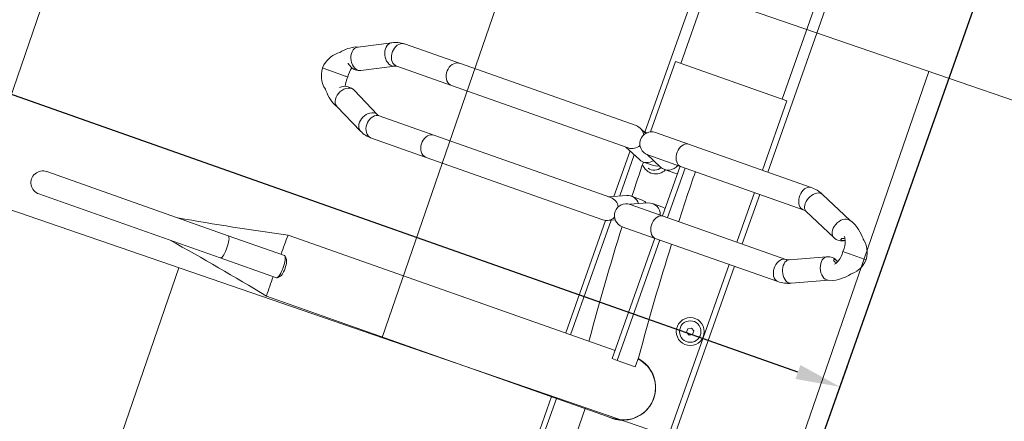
# Model space of a CAD drawing. Header units: metres. Extents: x 134157 to 138734, y 451157 to 455772.
# Tile 18 of 218: x 136358.753 to 136359.669, y 453247.731 to 453248.105. Entities that reach past the tile are written whole.
import ezdxf

# ---------------------------------------------------------------- set-up
doc = ezdxf.new("R2010")
doc.units = ezdxf.units.M
doc.layers.add('-DR-alg-hulplijnen', color=210, linetype='Continuous', plot=False)
doc.layers.add('-DR-nw-gr-arc-gras', color=7, linetype='Continuous', true_color=0xb5d5a4)
for name, color, linetype in [('-DR-nw-inr-fietsparkeren Tulip Traverse', 2, 'Continuous'), ('VELOPA-FIG15', 1, 'Continuous'), ('VELOPA-FIG25', 1, 'Continuous')]:
    doc.layers.add(name, color=color, linetype=linetype)
doc.layers.add('-DR-nw-vh-arc-tegels 300x300x45', color=253, linetype='Continuous', lineweight=9)
doc.styles.add('2-5TXT', font='arial.ttf')
doc.dimstyles.new('VELOPA-drukwerk', dxfattribs={"dimscale": 0, "dimtxt": 2.5, "dimasz": 2, "dimexe": 1, "dimexo": 1, "dimgap": 1, "dimtad": 1, "dimdec": 0, "dimdsep": 46, "dimtxsty": '2-5TXT', "dimcen": 8, "dimadec": 1, "dimazin": 0, "dimtfac": 1, "dimtdec": 0, "dimtmove": 0, "dimatfit": 3, "dimfxl": 1, "dimtolj": 1, "dimtzin": 0, "dimarcsym": 0})

# ---------------------------------------------------------------- blocks, each defined once
blk = doc.blocks.new('*D2307')
at = {"layer": '-DR-alg-hulplijnen', "color": 0, "lineweight": -2, "ltscale": 4, "transparency": 16777216}
for p, q in [((129.28, -9.99), (-313.57, -9.99)), ((-292.85, -51.42), (-292.85, -3593.55)), ((129.28, -3634.99), (-313.57, -3634.99))]:
    blk.add_line(p, q, dxfattribs=at)
at = {"layer": '-DR-alg-hulplijnen', "color": 0, "ltscale": 4, "transparency": 16777216}
for points in [[(-299.76, -51.42), (-285.95, -51.42), (-292.85, -9.99)], [(-299.76, -3593.55), (-285.95, -3593.55), (-292.85, -3634.99)]]:
    blk.add_solid(points, dxfattribs=at)
at = {"layer": 'Defpoints', "color": 0, "ltscale": 4, "transparency": 16777216}
for p in [(150, -9.99), (-292.85, -3634.99), (150, -3634.99)]:
    blk.add_point(p, dxfattribs=at)
at = {"layer": '-DR-alg-hulplijnen', "color": 0, "ltscale": 4, "transparency": 16777216, "insert": (-340.03, -1822.49), "char_height": 51.792, "attachment_point": 5, "rotation": 90, "style": '2-5TXT'}
blk.add_mtext('\\A1;3625', dxfattribs=at)
blk = doc.blocks.new('Tulip Traverse')
at = {"layer": 'VELOPA-FIG15', "color": 252, "linetype": 'Continuous', "lineweight": 9}
for p, q in [((2322.5, 50), (2177.5, 50)), ((2322.5, -50), (2177.5, -50))]:
    blk.add_line(p, q, dxfattribs=at)
at = {"layer": 'VELOPA-FIG15', "color": 252, "linetype": 'Continuous', "lineweight": 9, "flags": 128}
for points in [[(2413.7, 106.03), (2413.43, 105.53), (2412.62, 104.53), (2411.52, 103.72), (2410.17, 103.12), (2408.6, 102.77), (2406.88, 102.66), (2405.05, 102.81), (2403.18, 103.21), (2401.33, 103.83), (2399.54, 104.68), (2397.89, 105.71), (2396.43, 106.89), (2395.2, 108.2), (2394.24, 109.57), (2393.58, 110.98), (2393.24, 112.37), (2393.24, 113.7), (2393.58, 114.93), (2393.6, 114.99)], [(2461.3, 106.03), (2461.57, 105.53), (2462.38, 104.53), (2463.48, 103.72), (2464.84, 103.12), (2466.4, 102.77), (2468.12, 102.66), (2469.95, 102.81), (2471.82, 103.21), (2473.68, 103.83), (2475.46, 104.68), (2477.11, 105.71), (2478.57, 106.89), (2479.8, 108.2), (2480.77, 109.57), (2481.42, 110.98), (2481.76, 112.37), (2481.76, 113.7), (2481.42, 114.93), (2481.4, 114.99)], [(2413, 102.91), (2412.82, 101.58), (2412.3, 100.3), (2411.44, 99.1), (2410.28, 98.02), (2408.86, 97.1), (2407.21, 96.37), (2405.4, 95.85), (2403.48, 95.55), (2401.51, 95.49), (2399.55, 95.67), (2397.68, 96.08), (2395.94, 96.71), (2394.4, 97.54), (2393.1, 98.54), (2392.09, 99.69), (2391.4, 100.93), (2391.05, 102.24), (2391, 102.91)], [(2462, 102.91), (2462.18, 101.58), (2462.7, 100.3), (2463.56, 99.1), (2464.72, 98.02), (2466.14, 97.1), (2467.79, 96.37), (2469.6, 95.85), (2471.52, 95.55), (2473.49, 95.49), (2475.45, 95.67), (2477.32, 96.08), (2479.06, 96.71), (2480.6, 97.54), (2481.9, 98.54), (2482.91, 99.69), (2483.6, 100.93), (2483.96, 102.24), (2484, 102.91)], [(2413, -18.1), (2412.82, -19.43), (2412.3, -20.71), (2411.44, -21.91), (2410.28, -22.99), (2408.86, -23.91), (2407.21, -24.64), (2405.4, -25.17), (2403.48, -25.46), (2401.51, -25.52), (2399.55, -25.34), (2397.68, -24.93), (2395.94, -24.3), (2394.4, -23.47), (2393.1, -22.47), (2392.09, -21.33), (2391.4, -20.08), (2391.05, -18.77), (2391, -18.1)], [(2462, -18.1), (2462.18, -19.43), (2462.7, -20.71), (2463.56, -21.91), (2464.72, -22.99), (2466.14, -23.91), (2467.79, -24.64), (2469.6, -25.17), (2471.52, -25.46), (2473.49, -25.52), (2475.45, -25.34), (2477.32, -24.93), (2479.06, -24.3), (2480.6, -23.47), (2481.9, -22.47), (2482.91, -21.33), (2483.6, -20.08), (2483.96, -18.77), (2484, -18.1)], [(2413, -244.2), (2412.82, -245.69), (2412.3, -247.14), (2411.44, -248.49), (2410.28, -249.7), (2408.86, -250.73), (2407.21, -251.56), (2405.4, -252.15), (2403.48, -252.48), (2401.51, -252.55), (2399.55, -252.35), (2397.68, -251.89), (2395.94, -251.17), (2394.4, -250.24), (2393.1, -249.11), (2392.09, -247.82), (2391.4, -246.42), (2391.05, -244.95), (2391, -244.2)], [(2462, -244.2), (2462.18, -245.69), (2462.7, -247.14), (2463.56, -248.49), (2464.72, -249.7), (2466.14, -250.73), (2467.79, -251.56), (2469.6, -252.15), (2471.52, -252.48), (2473.49, -252.55), (2475.45, -252.35), (2477.32, -251.89), (2479.06, -251.17), (2480.6, -250.24), (2481.9, -249.11), (2482.91, -247.82), (2483.6, -246.42), (2483.96, -244.95), (2484, -244.2)], [(2413, -298.22), (2412.82, -299.71), (2412.3, -301.16), (2411.44, -302.51), (2410.28, -303.72), (2408.86, -304.75), (2407.21, -305.58), (2405.4, -306.17), (2403.48, -306.5), (2401.51, -306.57), (2399.55, -306.37), (2397.68, -305.91), (2395.94, -305.2), (2394.4, -304.26), (2393.1, -303.13), (2392.09, -301.85), (2391.4, -300.44), (2391.05, -298.97), (2391, -298.22)], [(2413.47, -299.95), (2413.93, -301.23), (2414.1, -302.68)], [(2461.53, -299.95), (2461.07, -301.23), (2460.9, -302.68)], [(2462, -298.22), (2462.18, -299.71), (2462.7, -301.16), (2463.56, -302.51), (2464.72, -303.72), (2466.14, -304.75), (2467.79, -305.58), (2469.6, -306.17), (2471.52, -306.5), (2473.49, -306.57), (2475.45, -306.37), (2477.32, -305.91), (2479.06, -305.2), (2480.6, -304.26), (2481.9, -303.13), (2482.91, -301.85), (2483.6, -300.44), (2483.96, -298.97), (2484, -298.22)], [(2414.1, -302.68), (2413.93, -304.21), (2413.43, -305.76), (2412.62, -307.29), (2411.52, -308.73), (2410.17, -310.06), (2408.6, -311.22), (2406.88, -312.18), (2405.05, -312.9), (2403.18, -313.37), (2401.33, -313.56), (2399.54, -313.48), (2397.89, -313.12), (2396.43, -312.5), (2395.2, -311.64), (2394.24, -310.55), (2393.83, -309.88)], [(2460.9, -302.68), (2461.07, -304.21), (2461.57, -305.76), (2462.38, -307.29), (2463.48, -308.73), (2464.84, -310.06), (2466.4, -311.22), (2468.12, -312.18), (2469.95, -312.9), (2471.82, -313.37), (2473.68, -313.56), (2475.46, -313.48), (2477.11, -313.12), (2478.57, -312.5), (2479.8, -311.64), (2480.77, -310.55), (2481.17, -309.88)], [(2625, -390.93), (2623.04, -390.97), (2621.13, -391.1), (2619.36, -391.31), (2617.76, -391.59), (2616.4, -391.93), (2615.31, -392.33), (2614.54, -392.77), (2614.1, -393.24), (2614, -393.6)], [(2636, -393.6), (2635.9, -393.24), (2635.46, -392.77), (2634.69, -392.33), (2633.6, -391.93), (2632.24, -391.59), (2630.64, -391.31), (2628.87, -391.1), (2626.96, -390.97), (2625, -390.93)]]:
    blk.add_lwpolyline(points, dxfattribs=at)
at = {"layer": 'VELOPA-FIG25', "color": 252, "linetype": 'Continuous', "lineweight": 9}
for p, q in [((2437.5, 172.03), (2437.5, 173.68)), ((2437.5, 171.64), (2437.5, 172.03)), ((2437.5, 157.16), (2437.5, 171.64)), ((2437.5, 157.16), (2437.5, 156.89)), ((2437.5, 156.89), (2437.5, 150.69)), ((2407.89, 147.05), (2393.6, 114.99)), ((2481.4, 114.99), (2467.11, 147.05)), ((2413.7, 106.03), (2428.05, 138.23)), ((2446.95, 138.23), (2461.3, 106.03)), ((2391, 102.91), (2391, -18.1)), ((2413, -18.1), (2413, 102.91)), ((2462, 102.91), (2462, -18.1)), ((2484, -18.1), (2484, 102.91)), ((2391, 60), (2109, 60)), ((2462, 60), (2413, 60)), ((2766, 60), (2484, 60)), ((2391, 54.75), (2322.5, 54.75)), ((2322.5, 54.75), (2322.5, -55.25)), ((2462, 54.75), (2413, 54.75)), ((2766, 54.75), (2484, 54.75)), ((2551.54, 41.5), (2553.27, 44.5)), ((2553.27, 38.5), (2551.54, 41.5)), ((2553.27, 44.5), (2556.73, 44.5)), ((2556.73, 38.5), (2553.27, 38.5)), ((2556.73, 44.5), (2558.46, 41.5)), ((2558.46, 41.5), (2556.73, 38.5)), ((2593, 4.24), (2603, 4.24)), ((2603, -13.71), (2603, 4.24)), ((2655.15, -341.15), (2655.15, -0.08)), ((2391, -18.1), (2391, -50.59)), ((2413, -13.71), (2462, -13.71)), ((2413, -50.59), (2413, -18.1)), ((2462, -18.1), (2462, -50.59)), ((2484, -13.71), (2603, -13.71)), ((2484, -50.59), (2484, -18.1)), ((2603, -13.71), (2603, -18.58)), ((2413, -18.58), (2462, -18.58)), ((2420.66, -31.26), (2420.66, -21.19)), ((2454.35, -21.19), (2454.35, -31.26)), ((2484, -18.58), (2603, -18.58)), ((2594.85, -18.58), (2594.85, -341.13)), ((2412.99, -51.17), (2419.78, -35.49)), ((2455.22, -35.49), (2462.02, -51.17)), ((2420.66, -52.19), (2420.66, -42.12)), ((2454.35, -42.12), (2454.35, -52.19)), ((2594.85, -44.48), (2593, -44.48)), ((2394.01, -60), (2109, -60)), ((2322.5, -55.25), (2392.04, -55.25)), ((2394.79, -58.9), (2391.88, -65.62)), ((2413, -72.07), (2419.78, -56.43)), ((2457.83, -62.43), (2417.18, -62.43)), ((2455.22, -56.43), (2462, -72.07)), ((2483.12, -65.62), (2480.21, -58.9)), ((2594.85, -62.43), (2481.74, -62.43)), ((2655.15, -55.25), (2766, -55.25)), ((2766, -60), (2655.15, -60)), ((2391, -69.86), (2391, -244.2)), ((2413, -244.2), (2413, -69.86)), ((2459.94, -67.31), (2415.06, -67.31)), ((2462, -69.86), (2462, -244.2)), ((2594.85, -67.31), (2483.69, -67.31)), ((2484, -244.2), (2484, -69.86)), ((2391, -244.2), (2391, -298.22)), ((2413, -298.22), (2413, -244.2)), ((2462, -244.2), (2462, -298.22)), ((2484, -298.22), (2484, -244.2)), ((2427.82, -328.32), (2413.47, -299.95)), ((2461.53, -299.95), (2447.19, -328.32)), ((2393.84, -309.88), (2408.19, -338.25)), ((2466.82, -338.25), (2481.17, -309.88)), ((2428.07, -329.03), (2427.86, -328.4)), ((2447.14, -328.4), (2446.91, -329.09)), ((2437.5, -339.92), (2437.5, -337.88)), ((2614, -338.06), (2614, -393.6)), ((2616.77, -335.12), (2614.35, -337.4)), ((2635.65, -337.4), (2633.23, -335.12)), ((2636, -393.6), (2636, -338.06)), ((2437.5, -339.92), (2437.5, -340.34)), ((2437.5, -356.65), (2437.5, -340.34)), ((2437.5, -356.96), (2437.5, -356.65)), ((2437.5, -363), (2437.5, -356.96)), ((2614, -393.6), (2614, -572.67)), ((2636, -393.6), (2636, -572.71))]:
    blk.add_line(p, q, dxfattribs=at)
at = {"layer": 'VELOPA-FIG25', "color": 252, "linetype": 'Continuous', "lineweight": 9, "flags": 128}
for points in [[(2437.5, 173.71), (2434.25, 173.2), (2431.65, 172.49), (2429.67, 171.74), (2427.61, 170.76), (2426.13, 169.9), (2424.73, 168.94), (2422.78, 167.32), (2421.05, 165.54), (2420.4, 164.75), (2419.72, 164.2), (2418.23, 162.9), (2416.47, 161.22), (2413.25, 157.61), (2411.82, 155.68), (2410.27, 153.2), (2408.78, 150.07), (2407.64, 146.21)], [(2467.36, 146.21), (2466.22, 150.07), (2464.73, 153.2), (2463.18, 155.68), (2461.76, 157.61), (2458.53, 161.22), (2456.78, 162.9), (2455.29, 164.2), (2454.6, 164.75), (2453.95, 165.54), (2452.22, 167.32), (2450.27, 168.94), (2448.87, 169.9), (2447.39, 170.76), (2445.33, 171.74), (2443.35, 172.49), (2440.76, 173.2), (2437.5, 173.71)], [(2423.55, 147.02), (2423.55, 147.02), (2423.63, 147.05), (2424.02, 147.38), (2424.65, 147.87), (2425.63, 148.5), (2426.76, 149.08), (2428.19, 149.67), (2429.75, 150.14), (2431.8, 150.55), (2434.38, 150.77), (2437.5, 150.67)], [(2426.97, 149.17), (2427.18, 148.79), (2427.69, 147.67), (2427.99, 146.58), (2428.04, 145.81), (2427.89, 145.33), (2427.57, 145.11), (2427.07, 145.17), (2426.46, 145.59), (2426.01, 146.32), (2425.76, 147.35), (2425.69, 148.42), (2425.69, 148.53)], [(2437.5, 150.67), (2440.15, 150.78), (2442.4, 150.65), (2444.26, 150.36), (2445.76, 150), (2448.09, 149.15), (2450, 148.11), (2450.73, 147.59), (2451.15, 147.26), (2451.26, 147.19), (2451.29, 147.2)], [(2446.96, 146.02), (2447.06, 145.44), (2447.34, 145.15), (2447.78, 145.13), (2448.37, 145.43), (2448.96, 146.25), (2449.24, 147.31), (2449.32, 148.39), (2449.31, 148.49)], [(2407.69, 146.23), (2407.55, 145.25), (2407.75, 143.75), (2408.35, 142.21), (2409.31, 140.69), (2410.61, 139.25), (2412.2, 137.94), (2414, 136.82), (2415.96, 135.92), (2418, 135.28), (2420.04, 134.93), (2422, 134.88), (2423.81, 135.13), (2425.39, 135.67), (2426.69, 136.48), (2427.66, 137.53), (2428.03, 138.31)], [(2467.31, 146.23), (2467.45, 145.25), (2467.25, 143.75), (2466.66, 142.21), (2465.69, 140.69), (2464.39, 139.25), (2462.81, 137.94), (2461, 136.82), (2459.04, 135.92), (2457, 135.28), (2454.96, 134.93), (2453, 134.88), (2451.2, 135.13), (2449.61, 135.67), (2448.31, 136.48), (2447.35, 137.53), (2446.97, 138.31)], [(2420.64, -21.19), (2420.66, -21.1), (2420.2, -18.58)], [(2454.36, -21.19), (2454.35, -21.1), (2454.8, -18.58)], [(2419.15, -36.95), (2420.06, -38.62), (2420.64, -42.12)], [(2455.86, -36.95), (2454.94, -38.62), (2454.36, -42.12)], [(2394.13, -60.43), (2393.88, -59.46), (2393.69, -57.8)], [(2428.45, -331.05), (2428.25, -329.46), (2427.78, -328.33)], [(2446.55, -331.05), (2446.75, -329.46), (2447.22, -328.33)], [(2408.06, -338), (2408.83, -340.38), (2410.2, -343.08), (2411.51, -345.1), (2412.56, -346.53), (2413.64, -347.84), (2415.01, -349.37), (2416.7, -351.01), (2418.49, -352.59), (2419.96, -354.16), (2421.28, -355.62), (2422.47, -356.75), (2423.4, -357.55), (2424.25, -358.19), (2425.59, -359.09), (2427.5, -360.16), (2429.37, -361), (2431.64, -361.82), (2434.35, -362.52), (2437.5, -363)], [(2408.22, -338.23), (2408.35, -338.55), (2409.31, -339.79), (2410.61, -340.77), (2412.2, -341.48), (2414, -341.86), (2415.96, -341.92), (2418, -341.64), (2420.04, -341.05), (2422, -340.15), (2423.81, -339), (2425.39, -337.62), (2426.69, -336.07), (2427.66, -334.42), (2428.25, -332.73), (2428.45, -331.05)], [(2437.5, -363), (2440.42, -362.57), (2442.96, -361.94), (2445.12, -361.21), (2446.92, -360.44), (2448.81, -359.45), (2450.18, -358.59), (2451.15, -357.89), (2453.57, -355.77), (2455.35, -353.76), (2456.23, -352.94), (2457.24, -352.04), (2458.36, -351), (2459.69, -349.68), (2461.43, -347.75), (2463.5, -345.08), (2464.95, -342.81), (2466.29, -340.1), (2466.97, -337.95)], [(2466.78, -338.23), (2466.66, -338.55), (2465.69, -339.79), (2464.39, -340.77), (2462.81, -341.48), (2461, -341.86), (2459.04, -341.92), (2457, -341.64), (2454.96, -341.05), (2453, -340.15), (2451.2, -339), (2449.61, -337.62), (2448.31, -336.07), (2447.35, -334.42), (2446.75, -332.73), (2446.55, -331.05)], [(2625, -335.4), (2623.04, -335.44), (2621.13, -335.57), (2619.36, -335.77), (2617.76, -336.05), (2616.4, -336.4), (2615.31, -336.8), (2614.54, -337.24), (2614.1, -337.7), (2614, -338.06)], [(2616.77, -335.12), (2616.92, -335), (2617.64, -334.61), (2618.68, -334.26), (2620, -333.97), (2621.54, -333.75), (2623.23, -333.62), (2625, -333.58)], [(2625, -333.58), (2626.77, -333.62), (2628.46, -333.75), (2630, -333.97), (2631.32, -334.26), (2632.36, -334.61), (2633.08, -335), (2633.23, -335.12)], [(2636, -338.06), (2635.9, -337.7), (2635.46, -337.24), (2634.69, -336.8), (2633.6, -336.4), (2632.24, -336.05), (2630.64, -335.77), (2628.87, -335.57), (2626.96, -335.44), (2625, -335.4)], [(2426.9, -339.59), (2426.63, -340.06), (2426.05, -341.14), (2425.76, -341.77), (2425.69, -341.97), (2425.71, -341.83), (2425.76, -341.32), (2425.77, -340.6)]]:
    blk.add_lwpolyline(points, dxfattribs=at)
at = {"layer": 'VELOPA-FIG25', "color": 252, "linetype": 'Continuous', "lineweight": 9}
for radius in [13, 10]:
    blk.add_circle((2555, 41.5), radius, dxfattribs=at)
for centre, radius, start, end in [((2416.79, 142.88), 12.18, 337.86131, 31.55449), ((2456.52, 142.72), 10.57, 146.38879, 204.84016), ((2453.74, 145.45), 6.81, 146.88011, 175.24554), ((2420.59, 102.85), 29.59, 155.78713, 179.89176), ((2454.31, 102.83), 29.69, 0.15033, 24.17024), ((2420.55, 102.86), 7.55, 155.16894, 179.64903), ((2454.26, 102.82), 7.74, 0.6599, 24.52214), ((2625, -0.25), 30.5, 351.31164, 171.53221), ((2625.04, -0.01), 30.1, 359.76848, 171.87776), ((2401.79, 2374.19), 2377.65, 271.98151, 274.61272), ((2393.89, 2582.76), 2586.38, 270.4234, 271.50906), ((2409.9, -31.22), 10.75, 336.64696, 73.22429), ((2465.1, -31.22), 10.75, 106.77571, 203.35304), ((2415, -43.5), 10, 344.53399, 60), ((2415, -42), 13, 308.52107, 64.20937), ((2410.01, -52.16), 10.64, 336.42359, 53.92382), ((2464.99, -52.16), 10.64, 126.07618, 203.57641), ((2401.79, 2325.47), 2377.66, 271.98149, 274.61272), ((2402, -50.59), 11, 180, 0), ((2393.94, 2532.38), 2584.71, 270.59237, 271.33416), ((2473, -50.59), 11, 180, 0), ((2401.79, -69.89), 10.79, 117.27252, 179.83175), ((2402.18, -69.91), 10.82, 0.27968, 62.61604), ((2472.82, -69.91), 10.82, 117.39301, 179.71179), ((2473.22, -69.89), 10.78, 0.16647, 62.72873), ((2416.85, -298.11), 25.85, 180.23589, 207.08734), ((2416.97, -298.08), 3.97, 181.99584, 208.12445), ((2458.09, -298.1), 3.91, 331.67955, 358.20015), ((2458.26, -298.14), 25.75, 332.85931, 359.81801), ((2419.31, -333.46), 9.75, 321.08066, 23.26597), ((2458.21, -333.63), 12.17, 160.56164, 222.19827), ((2434.6, -315.51), 22.56, 253.70861, 277.39935), ((2440.38, -314.63), 23.43, 262.94409, 285.56916), ((-58.46, -892.73), 2710.01, 9.54968, 11.74147), ((2609.72, 230.49), 571.94, 268.51093, 270.42893), ((5362.6, -902.9), 2765.09, 168.2804, 170.42856), ((2641.04, 146.69), 488.15, 269.40876, 271.65637), ((2625, -572.73), 11, 179.08553, 0.91447)]:
    blk.add_arc(centre, radius, start, end, dxfattribs=at)
blk = doc.blocks.new('Tulip fietsenrek rail')
at = {"layer": '-DR-alg-hulplijnen'}
blk.add_lwpolyline([(3150, -1934.99), (3150, -9.99), (150, -9.99), (150, -1934.99)], close=True, dxfattribs=at)
at = {"layer": 'VELOPA-FIG15'}
blk.add_blockref('Tulip Traverse', (150, -200), dxfattribs=at)
at = {"layer": '-DR-alg-hulplijnen', "ltscale": 4}
dim = blk.add_linear_dim(base=(-292.85, -3634.99), p1=(150, -9.99), p2=(150, -3634.99), angle=90, dimstyle='VELOPA-drukwerk', override={"dimscale": 20.716723}, dxfattribs=at)
dim.commit()
dim.dimension.update_dxf_attribs({"geometry": '*D2307', "text_midpoint": (-340.03, -1822.49)})

msp = doc.modelspace()

# ---------------------------------------------------------------- hatches: boundary and pattern name
at = {"layer": '-DR-nw-gr-arc-gras', "transparency": 33554687}
h = msp.add_hatch(dxfattribs=at)
h.set_pattern_fill('AGR-BOLLEN', color=256, scale=0.1, pattern_type=2)
h.set_pattern_definition([(115.335625, (136419.71802, 453326.2367), (-0.223681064, -0.105903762), [0.06, -0.187485]), (205.335625, (136419.71802, 453326.2367), (0.105903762, -0.223681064), [0.06, -0.187485])])
edge = h.paths.add_edge_path()
edge.add_arc((-7000776.80952, 3043164.56756), 7592527.99736, 340.056750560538, 340.05722562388)
edge.add_line((136455.78156, 453494.25428), (136455.1236, 453494.49341))
edge.add_arc((380495.22236, 364992.54844), 259592.30355, 160.0666568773, 160.0804453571)
edge.add_line((136433.83229, 453435.76153), (136433.81349, 453435.76834))
edge.add_line((136433.81349, 453435.76834), (136432.1795, 453431.25509))
edge.add_line((136432.1795, 453431.25509), (136432.1983, 453431.24829))
edge.add_line((136432.1983, 453431.24829), (136431.67763, 453429.86961))
edge.add_line((136431.67763, 453429.86961), (136432.33635, 453429.63123))
edge.add_line((136432.33635, 453429.63123), (136434.30927, 453435.07658))
at = {"layer": '-DR-nw-vh-arc-tegels 300x300x45'}
h = msp.add_hatch(dxfattribs=at)
h.set_pattern_fill('AVH-TEGEL_200X200_HALFST', color=256, scale=2, angle=71, pattern_type=2)
h.set_pattern_definition([(71, (0, 0), (-0.05887645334, 0.44332106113), [0.4, -0.4]), (161, (0, 0), (-0.13022726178, -0.37820743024), [])])
edge = h.paths.add_edge_path()
edge.add_line((136352.28119, 453245.18989), (136357.3044, 453243.416))
edge.add_line((136357.3044, 453243.416), (136356.42998, 453240.93986))
edge.add_arc((136353.78977, 453241.87222), 2.8, 253.36132, 340.54986, ccw=False)
edge.add_line((136352.98803, 453239.18946), (136352.0299, 453239.47579))
edge.add_line((136352.0299, 453239.47579), (136351.74356, 453238.51767))
edge.add_line((136351.74356, 453238.51767), (136352.70169, 453238.23133))
edge.add_arc((136353.78935, 453241.87681), 3.80428, 253.38708, 342.56753)
edge.add_line((136357.4189, 453240.73712), (136357.13602, 453240.83701))
edge.add_line((136357.13602, 453240.83701), (136357.6355, 453242.25141))
edge.add_line((136357.6355, 453242.25141), (136357.91838, 453242.15151))
edge.add_line((136357.91838, 453242.15151), (136358.24733, 453243.08301))
edge.add_line((136358.24733, 453243.08301), (136360.88868, 453250.56263))
edge.add_line((136360.88868, 453250.56263), (136360.65295, 453250.64588))
edge.add_line((136360.65295, 453250.64588), (136360.80279, 453251.0702))
edge.add_line((136360.80279, 453251.0702), (136360.75564, 453251.08685))
edge.add_line((136360.75564, 453251.08685), (136355.16586, 453253.12016))
edge.add_line((136355.16586, 453253.12016), (136352.28119, 453245.18989))

# ---------------------------------------------------------------- block references
at = {"layer": '-DR-nw-inr-fietsparkeren Tulip Traverse', "xscale": 0.001, "yscale": 0.001, "zscale": 0.001, "rotation": 250.5473389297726}
for p in [(136360.42727, 453250.31269), (136359.42819, 453247.48394)]:
    msp.add_blockref('Tulip fietsenrek rail', p, dxfattribs=at)

doc.saveas('drawing.dxf')
